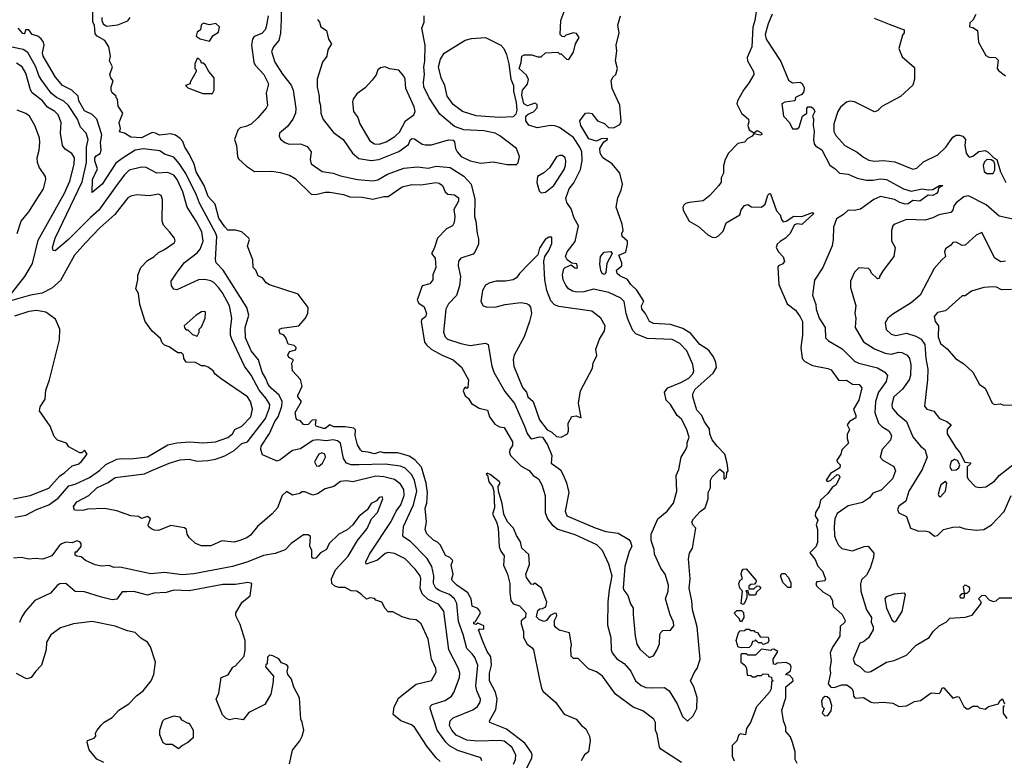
# Model space of a CAD drawing. Extents: x 1793424 to 1900092, y 321114 to 470632.
# Tile 219 of 256: x 1853376 to 1859758, y 419709 to 424511. Entities that reach past the tile are written whole.
import ezdxf

# ---------------------------------------------------------------- set-up
doc = ezdxf.new("R2010")
doc.units = 0

msp = doc.modelspace()

# ---------------------------------------------------------------- linework, layer by layer
at = {"layer": '0CON05XD'}
for points in [[(1855069.4, 424695), (1855070.9, 424509.1), (1855065.6, 424424.4), (1855055.8, 424375), (1855020, 424335), (1855008, 424305), (1855030, 424235), (1855078.3, 424158.3), (1855135.5, 424085.5), (1855147.5, 424055), (1855166, 423935), (1855164, 423905), (1855146.2, 423865), (1855110.8, 423819.2), (1855060, 423775), (1855056.7, 423755), (1855065.9, 423735.9), (1855095, 423714), (1855123, 423703), (1855195, 423707.1), (1855239.1, 423689.1), (1855264, 423655), (1855258.6, 423605), (1855265, 423576.2), (1855335.9, 423525.9), (1855406.6, 423516.6), (1855455, 423498.6), (1855565.8, 423474.2), (1855665, 423465.6), (1855697.8, 423472.2), (1855760.2, 423509.8), (1855865, 423549.1), (1855955, 423557.1), (1856022.7, 423547.3), (1856075, 423562), (1856165, 423553.3), (1856255, 423495.8), (1856301.9, 423445), (1856326.8, 423346.8), (1856324.4, 423235), (1856333.3, 423205), (1856340, 423125), (1856350.7, 423090.7), (1856348.8, 423055), (1856327, 423003), (1856315, 422990), (1856235.8, 422964.2), (1856220.8, 422945), (1856218.6, 422915), (1856233.3, 422845), (1856225.6, 422785), (1856207.4, 422722.6), (1856155, 422668), (1856137.1, 422635), (1856122.2, 422485), (1856134.5, 422454.5), (1856149.3, 422439.3), (1856235, 422410.6), (1856295, 422398.6), (1856395, 422413.3), (1856412.5, 422405), (1856435.6, 422265.6), (1856448.6, 422225), (1856520.5, 422100.5), (1856582, 422022), (1856648.5, 421875), (1856665, 421828.8), (1856685, 421799.2), (1856695, 421794.4), (1856745, 421806.7), (1856765, 421803.6), (1856796.7, 421755), (1856825.7, 421685), (1856820.5, 421635), (1856881.7, 421591.7), (1856896.9, 421565), (1856919.2, 421509.2), (1856935.8, 421445), (1856910.8, 421325), (1856922, 421295), (1857105, 421215.5), (1857175, 421192.4), (1857255, 421180.8), (1857325, 421140), (1857335, 421126.2), (1857344.2, 421095), (1857327.2, 421062.8), (1857298.2, 420965), (1857287.1, 420825), (1857291.3, 420811.3), (1857317.9, 420777.9), (1857334.2, 420724.2), (1857351.2, 420695), (1857352, 420655), (1857364.2, 420514.2), (1857375, 420462.5), (1857395, 420428.8), (1857455, 420376.2), (1857484.2, 420385.8), (1857505, 420423.3), (1857522.5, 420465), (1857524.2, 420525), (1857531.2, 420538.8), (1857545, 420550), (1857595, 420552.5), (1857615, 420580), (1857614, 420605), (1857593, 420653), (1857562.5, 420755), (1857579.4, 420805), (1857580.5, 420845), (1857559.6, 420915), (1857531.8, 420955), (1857490.8, 421045), (1857488.8, 421075), (1857470, 421135), (1857468.8, 421175), (1857512.9, 421275), (1857572.5, 421325), (1857614.3, 421375.7), (1857635.5, 421455), (1857630.5, 421555), (1857649.1, 421595), (1857664.4, 421675.6), (1857692.9, 421725), (1857703.1, 421745), (1857702.8, 421767.2), (1857714.3, 421805), (1857698.7, 421858.7), (1857665, 421920.8), (1857638.1, 421945), (1857593.3, 422015), (1857566.9, 422045), (1857555.8, 422095), (1857576.7, 422125), (1857661.3, 422158.7), (1857712.4, 422187.6), (1857740, 422215), (1857745.7, 422235), (1857740, 422275), (1857699.2, 422365), (1857655, 422412.5), (1857605, 422436.7), (1857443, 422443), (1857368.8, 422475), (1857350.8, 422495), (1857320.5, 422565), (1857307.3, 422605), (1857295, 422683.8), (1857272, 422705), (1857195, 422741.8), (1857095, 422763.1), (1857033.1, 422746.9), (1856985, 422744.4), (1856958.8, 422751.2), (1856933.8, 422765), (1856915, 422788.8), (1856897.5, 422825), (1856894.3, 422855.7), (1856903.8, 422895), (1856912.5, 422905), (1856951.2, 422921.2), (1856975, 422903.1), (1856985, 422899.2), (1856992, 422905), (1856987.3, 422927.3), (1856955, 422932.5), (1856924, 422955), (1856912.9, 422975), (1856924.3, 423005), (1856976.4, 423073.6), (1856998.6, 423175), (1856970, 423225), (1856950, 423285), (1856922.9, 423325), (1856915.8, 423354.2), (1856936.9, 423415), (1856967, 423453), (1857010.3, 423539.7), (1857021.1, 423595), (1857018.9, 423655), (1857007.5, 423685), (1856965, 423746.5), (1856875, 423812.9), (1856845, 423823.1), (1856815.6, 423824.4), (1856730.3, 423810.3), (1856675, 423828), (1856656.9, 423855), (1856657.1, 423885), (1856671.4, 423898.6), (1856706.1, 423913.9), (1856730.9, 423939.1), (1856730.7, 423960.7), (1856715, 423970.6), (1856667.9, 423952.1), (1856642.9, 423965), (1856631.2, 424021.2), (1856634.4, 424055), (1856666.4, 424093.6), (1856673.4, 424123.4), (1856660.9, 424150.9), (1856613.3, 424195), (1856626.4, 424233.6), (1856630, 424275), (1856645, 424282.5), (1856695, 424282.5), (1856735, 424270), (1856755, 424270), (1856783, 424297), (1856865, 424300), (1856875, 424290), (1856885, 424290), (1856920, 424255), (1856935, 424252.5), (1856965, 424300), (1856977.5, 424355), (1857002.5, 424395), (1856985, 424422.5), (1856965, 424426.7), (1856915, 424410), (1856905, 424400), (1856891.7, 424401.7), (1856880, 424415), (1856883.8, 424505), (1856905.6, 424564.4)], [(1856659.6, 419650.4), (1856695.6, 419725), (1856697.5, 419745), (1856691.7, 419761.7), (1856649.4, 419819.4), (1856531.7, 419911.7), (1856422.5, 419955), (1856420, 419965), (1856461.3, 420038.7), (1856471.1, 420105), (1856460.2, 420150.2), (1856420, 420225), (1856420.9, 420275), (1856434.4, 420325), (1856430, 420380), (1856405.5, 420415.5), (1856380, 420475), (1856350, 420555), (1856358.3, 420561.7), (1856385, 420560), (1856385, 420580), (1856345, 420597.5), (1856335, 420590), (1856320, 420595), (1856320, 420605), (1856330, 420610), (1856362.5, 420665), (1856358.8, 420675), (1856345, 420693.3), (1856309.2, 420709.2), (1856302.5, 420755), (1856280.8, 420795), (1856210, 420845), (1856180, 420875), (1856176.7, 420885), (1856186, 420915), (1856173.3, 420975), (1856183.3, 421005), (1856163.3, 421025), (1856135, 421037.5), (1856102.5, 421105), (1856083.6, 421123.6), (1856057, 421137), (1856015, 421177.5), (1856004, 421205), (1856012, 421255), (1856004.2, 421344.2), (1856014.4, 421375.6), (1856019.2, 421445), (1856011.2, 421505), (1855979.3, 421609.3), (1855937.6, 421657.6), (1855900.4, 421680.4), (1855865, 421692.7), (1855825, 421702.2), (1855735, 421703.1), (1855715, 421710), (1855675, 421696.9), (1855635, 421707.5), (1855595, 421711.2), (1855585, 421721.2), (1855566, 421755), (1855550.8, 421815), (1855551.7, 421851.7), (1855542.5, 421862.5), (1855485, 421870.9), (1855411.8, 421871.8), (1855385, 421884.4), (1855355, 421859.5), (1855345, 421860.9), (1855298.2, 421875), (1855293.6, 421885), (1855296.9, 421916.9), (1855272, 421915), (1855245, 421886.9), (1855225, 421883.8), (1855215, 421887.1), (1855195, 421910.8), (1855175, 421915.7), (1855167.3, 421927.3), (1855160.9, 421965), (1855202.5, 422035), (1855178.8, 422065), (1855177.5, 422075), (1855206.4, 422135), (1855195, 422178.8), (1855144, 422235), (1855140, 422285), (1855150, 422305), (1855120.7, 422320.7), (1855113.8, 422335), (1855125, 422360), (1855165, 422370), (1855168, 422385), (1855155, 422398.8), (1855115, 422406.7), (1855100.5, 422450.5), (1855085, 422467.5), (1855063.6, 422473.6), (1855057.5, 422495), (1855060, 422505), (1855075, 422510), (1855185, 422526.7), (1855225.6, 422574.4), (1855242.9, 422605), (1855246, 422645), (1855180.8, 422730.8), (1854995, 422791.4), (1854973.9, 422803.9), (1854952, 422835), (1854921.2, 422851.2), (1854906.1, 422886.1), (1854889.5, 422905), (1854887.3, 422955), (1854853.1, 423043.1), (1854864.5, 423085), (1854860.4, 423095), (1854815, 423134.5), (1854775, 423145.8), (1854725, 423147.1), (1854705, 423166.9), (1854666.9, 423225), (1854643.1, 423315), (1854597.7, 423365), (1854571.8, 423435), (1854519.4, 423525), (1854506.7, 423575), (1854477.2, 423637.2), (1854446.7, 423685), (1854432.1, 423722.1), (1854415, 423741.2), (1854385, 423761.2), (1854355, 423771.2), (1854281.2, 423761.2), (1854255.9, 423775.9), (1854235, 423780), (1854165, 423746), (1854095, 423749.2), (1854055.9, 423775.9), (1854023, 423783), (1854030, 423805), (1854020.8, 423845), (1854043.3, 423905), (1854015, 423950), (1854010, 423995), (1854000, 424005), (1854000, 424015), (1853975, 424037.5), (1853968, 424055), (1853968, 424075), (1853982.5, 424115), (1853966.2, 424135), (1853960, 424155), (1853976.7, 424205), (1853957.5, 424245), (1853963.3, 424275), (1853953.3, 424335), (1853927.5, 424375), (1853877.5, 424405), (1853865, 424420), (1853860, 424475), (1853850, 424495), (1853850, 424565)], [(1858150, 424565), (1858142, 424505), (1858127.1, 424462.9), (1858121.4, 424335), (1858091.4, 424265), (1858094.2, 424245), (1858132.9, 424175), (1858134.3, 424155), (1858105, 424103.3), (1858067.5, 424055), (1858027.5, 423985), (1858024.2, 423965), (1858055, 423905.7), (1858099.1, 423865), (1858102.2, 423847.8), (1858094.5, 423825), (1858105, 423796), (1858135, 423776.7), (1858155, 423792.5), (1858185, 423776.7), (1858186.4, 423766.4), (1858175, 423761.2), (1858135, 423770), (1858123.3, 423755), (1858095, 423741.2), (1858073.6, 423716.4), (1858031.7, 423708.3), (1857970, 423645), (1857948.8, 423605), (1857937, 423563), (1857937.5, 423515), (1857922.5, 423485), (1857921.7, 423458.3), (1857906.7, 423435), (1857848.3, 423371.7), (1857805, 423337.5), (1857714.4, 423325.6), (1857691.4, 423318.6), (1857681.2, 423308.8), (1857674.2, 423295), (1857676, 423275), (1857714.3, 423204.3), (1857775, 423170), (1857836.7, 423115), (1857865, 423100), (1857885, 423098.8), (1857905, 423108.8), (1857935, 423138.8), (1857955.5, 423194.5), (1858043.3, 423245), (1858052.3, 423277.7), (1858075, 423306.7), (1858095, 423312.5), (1858118.3, 423298.3), (1858185, 423296), (1858208, 423315), (1858225, 423372.5), (1858235, 423383.3), (1858242.5, 423382.5), (1858282.3, 423272.3), (1858306.2, 423246.2), (1858314.2, 423215), (1858325, 423201.4), (1858345, 423205.6), (1858393.2, 423236.8), (1858445, 423235.7), (1858515, 423260), (1858522.5, 423255), (1858446.2, 423183.8), (1858415, 423186.7), (1858398.7, 423181.3), (1858366.9, 423123.1), (1858340, 423095), (1858305, 423073.8), (1858286.7, 423055), (1858280, 423035), (1858293.8, 423005), (1858324.4, 422974.4), (1858332.5, 422945), (1858322.1, 422927.9), (1858295, 422915.7), (1858289.2, 422905), (1858295.6, 422795), (1858349.5, 422669.5), (1858405, 422626.7), (1858435.8, 422585), (1858449.2, 422555), (1858450.8, 422465), (1858438.1, 422385), (1858447.5, 422315), (1858464.5, 422294.5), (1858515, 422269.2), (1858615, 422249.2), (1858635, 422240), (1858685, 422170.8), (1858735, 422174.2), (1858775, 422148.6), (1858817.5, 422145), (1858833.8, 422125), (1858815, 422043.8), (1858781.2, 421985), (1858795.6, 421945), (1858795, 421930), (1858753.6, 421906.4), (1858739.2, 421885), (1858753.8, 421855), (1858738.8, 421821.2), (1858739.2, 421795), (1858748.8, 421765), (1858707.5, 421725), (1858703.3, 421713.3)], [(1853907.5, 424525), (1853907.5, 424505), (1853917.5, 424485), (1853938.3, 424468.3), (1854011.7, 424478.3), (1854076.4, 424503.6), (1854092.5, 424525)], [(1854986.1, 424536.1), (1854974.2, 424465), (1854966, 424445), (1854945, 424421.2), (1854895, 424401.2), (1854885.8, 424385), (1854878, 424345), (1854892.5, 424232.5), (1854903.3, 424213.3), (1854958.1, 424155), (1854987.8, 424095), (1854973.1, 424035), (1854982.9, 423955), (1854973.4, 423936.6), (1854919.2, 423875), (1854875, 423834), (1854842.1, 423817.9), (1854805, 423809.4), (1854790, 423795), (1854768, 423735), (1854780.8, 423695), (1854787.1, 423625), (1854795, 423608.8), (1854845, 423562), (1854897.7, 423527.7), (1855009.5, 423529.5), (1855065, 423521.2), (1855125, 423502.5), (1855161.3, 423481.3), (1855265, 423380), (1855295, 423378), (1855355, 423392.5), (1855385, 423392.5), (1855475, 423378.1), (1855515, 423362.9), (1855595, 423360.6), (1855665, 423347.5), (1855735, 423364.2), (1855765, 423364.2), (1855855, 423426.5), (1855917.6, 423442.4), (1855975, 423439.5), (1856075, 423455.7), (1856095, 423452), (1856115.4, 423435.4), (1856134.3, 423394.3), (1856150.5, 423380.5), (1856195, 423376), (1856219.2, 423355), (1856220, 423335), (1856190.7, 423279.3), (1856195.8, 423235), (1856191.8, 423195), (1856181.9, 423175), (1856142.9, 423155), (1856085, 423094), (1856063.2, 423026.8), (1856046.1, 422996.1), (1856068.1, 422965), (1856072.1, 422905), (1856052.6, 422857.4), (1856054.5, 422825), (1856035, 422798.9), (1855983.8, 422785), (1855952.1, 422692.1), (1855962.4, 422672.4), (1855998.3, 422648.3), (1856013.6, 422606.4), (1856006.2, 422585), (1855980, 422565), (1855977.5, 422555), (1856000.6, 422420.6), (1856012.4, 422402.4), (1856043.8, 422375), (1856113.8, 422335), (1856186.2, 422305), (1856239.1, 422259.1), (1856283.8, 422175), (1856280, 422125), (1856275, 422120), (1856267.5, 422127.5), (1856260, 422125), (1856250, 422105), (1856262.8, 422072.8), (1856284.6, 422054.6), (1856305, 422022.5), (1856355, 421991.5), (1856408.6, 421978.6), (1856420, 421935), (1856455, 421887.8), (1856485, 421871.4), (1856515, 421866.2), (1856570, 421775), (1856569.2, 421750.8), (1856552.9, 421725), (1856550.5, 421705), (1856557.8, 421685), (1856625.7, 421615.7), (1856677.6, 421587.6), (1856705, 421556.2), (1856738.8, 421535), (1856760, 421495), (1856780.8, 421425), (1856782.2, 421315), (1856797.3, 421275), (1856826.6, 421236.6), (1856865, 421206.7), (1856975, 421174.2), (1857115, 421109.2), (1857150.5, 421070.5), (1857193, 420983), (1857213.1, 420905), (1857197.7, 420815), (1857187.4, 420737.4), (1857185.8, 420585.8), (1857207.5, 420505), (1857209.2, 420425), (1857215.8, 420405), (1857246.6, 420366.6), (1857295, 420336.2), (1857336.6, 420286.6), (1857367.5, 420225), (1857405, 420193.1), (1857435, 420181.9), (1857475, 420178.1), (1857555, 420182), (1857585, 420160), (1857638.1, 420075), (1857672.4, 419992.4), (1857705, 419962.5), (1857741.7, 419998.3), (1857764.3, 420045.7), (1857766.6, 420116.6), (1857746, 420185), (1857724.3, 420225), (1857751.9, 420285), (1857767.1, 420305), (1857786.2, 420365), (1857766.2, 420575), (1857735.8, 420685), (1857732.1, 420742.1), (1857714.3, 420825), (1857721.4, 420885), (1857710.8, 421015), (1857717.7, 421052.3), (1857736.2, 421085), (1857757.5, 421215), (1857740, 421235), (1857732.5, 421255), (1857742.5, 421275), (1857787, 421323), (1857820, 421345), (1857837.5, 421405), (1857837.5, 421445), (1857852.5, 421475), (1857853.8, 421525), (1857863.9, 421546.1), (1857915, 421597.5), (1857940, 421575), (1857940, 421535), (1857945, 421532.5), (1857957.5, 421545), (1857960, 421575), (1857967.5, 421585), (1857962.5, 421635), (1857947.5, 421695), (1857896.1, 421746.1), (1857865, 421787.5), (1857848.8, 421825), (1857847.7, 421857.7), (1857815, 421903.3), (1857798, 421945), (1857765, 421980), (1857740, 422065), (1857740, 422085), (1857754, 422115), (1857869.8, 422220.2), (1857892.9, 422255), (1857888.9, 422288.9), (1857873.1, 422325), (1857845, 422364.2), (1857825, 422379.4), (1857785, 422405.8), (1857725, 422475.7), (1857675, 422509.1), (1857593.9, 422533.9), (1857485, 422541.1), (1857458.6, 422555), (1857432.5, 422605), (1857408.9, 422635), (1857405.7, 422655), (1857420.8, 422685), (1857376.7, 422756.7), (1857336.7, 422795), (1857315, 422827.5), (1857265, 422850), (1857248.1, 422865), (1857245, 422888), (1857279.2, 422915), (1857278.1, 422935), (1857260, 422985), (1857305.7, 423004.3), (1857316.2, 423055), (1857316, 423075), (1857280.5, 423105), (1857279.6, 423125), (1857286.8, 423145), (1857281.6, 423185), (1857242.1, 423295), (1857252.5, 423355), (1857275, 423406), (1857283.8, 423445), (1857265, 423515.8), (1857215.7, 423575.7), (1857156.2, 423615), (1857139.2, 423645), (1857137.1, 423675), (1857161.7, 423718.3), (1857185, 423733.8), (1857185, 423740), (1857145, 423739.5), (1857115, 423722.5), (1857065, 423738.1), (1857014, 423825), (1857006.7, 423855), (1857042.5, 423905), (1857065, 423907.5), (1857085, 423902.5), (1857120, 423855), (1857167, 423837), (1857193, 423813), (1857225, 423810), (1857265, 423832.5), (1857275, 423850), (1857265, 423957.5), (1857215.8, 424065), (1857209.6, 424115), (1857221.5, 424138.5), (1857240.8, 424155), (1857250.8, 424195), (1857238.5, 424245), (1857247.1, 424307.1), (1857242.9, 424345), (1857262.2, 424425), (1857253.8, 424475), (1857270, 424535)], [(1855305, 424512.5), (1855320, 424495), (1855327.5, 424465), (1855365, 424440), (1855377.5, 424385), (1855397.5, 424355), (1855373.8, 424315), (1855366.7, 424275), (1855338.8, 424235), (1855303.8, 424125), (1855303.6, 424076.4), (1855316.2, 424015), (1855316.2, 423985), (1855325.8, 423955), (1855327.5, 423905), (1855342.9, 423862.9), (1855410.3, 423780.3), (1855473.3, 423735), (1855534, 423645), (1855575, 423611.9), (1855655, 423597.5), (1855704, 423605), (1855833.7, 423656.3), (1855895, 423702.5), (1855909.2, 423735), (1855918.8, 423741.2), (1855935, 423738.6), (1855985, 423704.3), (1856005, 423700), (1856045, 423699.4), (1856155, 423732), (1856185, 423730), (1856195, 423720), (1856201.4, 423675), (1856210.6, 423655), (1856237.1, 423625), (1856295, 423595.6), (1856365, 423580.8), (1856445, 423588.8), (1856535, 423571.2), (1856597, 423573), (1856606.4, 423583.6), (1856615.8, 423625), (1856595, 423676.7), (1856488, 423758), (1856456.7, 423775), (1856385, 423790), (1856255, 423797.8), (1856195, 423818.1), (1856099.2, 423899.2), (1856029.1, 424005), (1855996.1, 424076.1), (1855993.1, 424105), (1856000.5, 424155), (1855995.5, 424205), (1856002.1, 424242.1), (1856004.2, 424345), (1855983.3, 424455), (1855997.5, 424495), (1855997.5, 424535)], [(1858253.3, 424546.7), (1858226.5, 424485), (1858208.1, 424415), (1858214.3, 424385), (1858309.7, 424239.7), (1858359.5, 424119.5), (1858385, 424101.2), (1858435, 424106.7), (1858447, 424097), (1858460, 424070), (1858458.2, 424045), (1858445, 424025.6), (1858430.9, 424019.1), (1858405, 424006.7), (1858400, 423985), (1858335, 423976), (1858316.9, 423965), (1858327.5, 423885), (1858364.6, 423845), (1858385, 423804.2), (1858416, 423804), (1858429.2, 423815), (1858450.8, 423885), (1858478.2, 423905), (1858477.5, 423935), (1858484.3, 423945), (1858505.2, 423945.2), (1858520.8, 423935), (1858530.8, 423915), (1858514.3, 423885), (1858521.9, 423865), (1858518.6, 423825), (1858525.5, 423785.5), (1858522, 423735), (1858526.4, 423706.4), (1858533.6, 423693.6), (1858575, 423667.5), (1858627, 423567), (1858662.5, 423545), (1858690, 423515), (1858745, 423510), (1858804.2, 423484.2), (1858865, 423471.4), (1858905, 423470), (1858955, 423480), (1858995, 423475.6), (1859105, 423414.4), (1859155, 423399.4), (1859225, 423414.2), (1859265, 423407.5), (1859295, 423410), (1859337, 423437), (1859360, 423435), (1859331.7, 423418.3), (1859326.7, 423395), (1859317.5, 423385), (1859295, 423372), (1859265, 423372.5), (1859210, 423335), (1859165, 423337.8), (1859135, 423317.5), (1859115, 423314.4), (1859081.2, 423325), (1859046, 423346), (1858955, 423364.6), (1858912.5, 423345), (1858825, 423283.1), (1858785, 423273.3), (1858745, 423276.7), (1858715, 423247.5), (1858670.7, 423219.3), (1858650, 423165), (1858648.8, 423085), (1858641.2, 423045), (1858581.2, 422905), (1858528.3, 422821.7), (1858513.8, 422725), (1858536.7, 422665), (1858538, 422635), (1858557.1, 422575), (1858597.1, 422515), (1858599.3, 422449.3), (1858619.5, 422429.5), (1858706.4, 422376.4), (1858787.3, 422297.3), (1858814.4, 422284.4), (1858935, 422254.2), (1858983.3, 422225), (1859000, 422205), (1858992, 422165), (1858942.9, 422095), (1858922.9, 422035), (1858919.5, 421965), (1858942.5, 421895), (1858963.7, 421873.7), (1859009.2, 421845), (1859026.9, 421815), (1859020.8, 421785), (1858966.7, 421725), (1858952.5, 421675), (1858970, 421655), (1859042.5, 421615), (1859053.8, 421585), (1859034.3, 421535), (1858960.3, 421459.7), (1858905, 421441.1), (1858885, 421411.2), (1858838.3, 421381.7), (1858745, 421359.2), (1858675, 421310), (1858659.4, 421275), (1858655.6, 421225), (1858656.7, 421165), (1858668.1, 421135), (1858683.7, 421103.7), (1858705, 421082.5), (1858775, 421066.4), (1858850, 421095), (1858875, 421097.5), (1858911.7, 421051.7), (1858911.2, 421025), (1858888, 420955), (1858865, 420910), (1858831.7, 420878.3), (1858825.9, 420854.1), (1858827.8, 420805), (1858865.4, 420685), (1858897.8, 420635), (1858895.8, 420605), (1858906.9, 420575), (1858906.9, 420555), (1858877.6, 420502.4), (1858845, 420477.5), (1858821.7, 420468.3), (1858778, 420365), (1858788.8, 420335), (1858824.1, 420314.1), (1858853.3, 420285), (1858875, 420280.8), (1858892.5, 420285), (1858995, 420346), (1859043.3, 420356.7), (1859125, 420390), (1859186.7, 420455), (1859270, 420505), (1859296.1, 420543.9), (1859335, 420580), (1859383, 420607), (1859405, 420630), (1859503.5, 420636.5), (1859550.7, 420649.3), (1859607.5, 420725), (1859607, 420737), (1859590, 420755), (1859615, 420780), (1859635, 420777.5), (1859659.2, 420749.2), (1859685, 420738.8), (1859706.1, 420743.9), (1859727, 420763), (1859815, 420763.3)], [(1858915, 424520), (1859011.4, 424481.4), (1859110, 424445), (1859110, 424425), (1859098.3, 424411.7), (1859073.3, 424325), (1859095, 424270), (1859175, 424200), (1859176.7, 424125), (1859165, 424087.5), (1859085, 424013.8), (1858965, 423948.8), (1858935, 423920), (1858916.1, 423913.9), (1858787.4, 423977.4), (1858757.3, 423982.7), (1858735, 423976), (1858696.4, 423943.6), (1858678.1, 423915), (1858652, 423835), (1858652.5, 423785), (1858665, 423760), (1858725, 423694.2), (1858805, 423651.4), (1858845, 423618.6), (1858880.7, 423600.7), (1858915, 423593.3), (1858975, 423597.7), (1859048.3, 423588.3), (1859165, 423542.9), (1859190.9, 423549.1), (1859235, 423589.2), (1859326.7, 423635), (1859380, 423685), (1859425, 423750), (1859445, 423761.2), (1859465, 423763.3), (1859490, 423755), (1859507.5, 423735), (1859501.2, 423695), (1859510, 423645), (1859525, 423623.3), (1859535, 423620), (1859553.6, 423626.4), (1859593.6, 423656.4), (1859635, 423662.5), (1859653, 423653), (1859690, 423615), (1859710, 423605), (1859732.5, 423525), (1859767.5, 423455)], [(1859572.5, 424545), (1859553, 424507), (1859535, 424490), (1859532.5, 424465), (1859555, 424460), (1859585, 424440), (1859590, 424365), (1859638.3, 424278.3), (1859657, 424267), (1859700, 424265), (1859718.3, 424248.3), (1859711.2, 424195), (1859720.5, 424180.5), (1859766.4, 424146.4)], [(1856576.2, 419683.8), (1856590, 419715), (1856591.2, 419745), (1856565.3, 419795.3), (1856515, 419832.3), (1856485, 419838.5), (1856345, 419832.5), (1856275, 419840.4), (1856205, 419872.2), (1856177.5, 419905), (1856162.2, 419935), (1856167.1, 419965), (1856185, 419984.3), (1856313.7, 420036.3), (1856342.6, 420057.4), (1856360.8, 420085), (1856362.5, 420105), (1856339.1, 420159.1), (1856332.6, 420192.6), (1856344.5, 420325), (1856325.6, 420375), (1856308.6, 420398.6), (1856274.4, 420435), (1856250.8, 420525), (1856219.3, 420609.3), (1856209.1, 420725), (1856194.4, 420755), (1856162.5, 420785), (1856095, 420809.5), (1856073.1, 420825), (1856058.8, 420855), (1856060.4, 420905), (1856046.2, 420966.2), (1856017.9, 421017.9), (1855908.1, 421128.1), (1855866.2, 421155), (1855860, 421165), (1855864.4, 421225), (1855927.9, 421365), (1855950, 421455), (1855935.3, 421525), (1855915, 421562.9), (1855875, 421602.2), (1855845, 421615.5), (1855745, 421628.8), (1855575, 421624.5), (1855525, 421624.6), (1855494, 421635), (1855475, 421666.7), (1855454.7, 421764.7), (1855435, 421780.9), (1855405, 421787.1), (1855365, 421779.5), (1855305, 421787.1), (1855275, 421783.2), (1855195, 421729.2), (1855145, 421717.1), (1855065, 421656.9), (1855045, 421649.1), (1854950.2, 421690.2), (1854939.3, 421725), (1854940.5, 421745), (1854995, 421827.1), (1855029.1, 421905), (1855051.1, 421935), (1855075.3, 422004.7), (1855077.8, 422035), (1855056.6, 422076.6), (1855005, 422121.1), (1854985.9, 422145.9), (1854972.1, 422185), (1854947.3, 422225), (1854924.4, 422305), (1854875.4, 422365), (1854839.3, 422449.3), (1854836.2, 422515), (1854860, 422595), (1854848.9, 422645), (1854695, 422888), (1854650, 422935), (1854644.1, 422955.9), (1854652.5, 423105), (1854648, 423125), (1854540.8, 423320.8), (1854522.2, 423372.2), (1854453.1, 423513.1), (1854409.5, 423579.5), (1854375, 423618.6), (1854315, 423638.9), (1854285, 423660), (1854175, 423673.3), (1854125, 423664.4), (1854038.9, 423611.1), (1853999.5, 423580.5), (1853910.5, 423445), (1853845, 423390), (1853846.5, 423475), (1853879.2, 423545), (1853863.5, 423595), (1853863.2, 423615), (1853871.8, 423628.2), (1853897.2, 423642.8), (1853904.6, 423665), (1853898.9, 423715), (1853907.5, 423765), (1853875.7, 423865), (1853845, 423897.1), (1853795, 423919.4), (1853760, 423985), (1853754, 424015), (1853713.2, 424053.2), (1853653.8, 424083.8), (1853608.3, 424138.3), (1853526.9, 424275), (1853524.3, 424295.7), (1853533.3, 424345), (1853528.9, 424365), (1853515, 424385.8), (1853493.3, 424405), (1853456.7, 424415), (1853435, 424446.2), (1853412.5, 424445), (1853410, 424425), (1853405, 424420), (1853395, 424422.5), (1853365, 424456.2)], [(1854605, 424372.5), (1854630.7, 424409.3), (1854665, 424430), (1854670, 424465), (1854646.7, 424486.7), (1854605, 424476.7), (1854565, 424487.5), (1854552.5, 424475), (1854547.5, 424445), (1854525, 424430), (1854520, 424405), (1854545, 424387.5), (1854605, 424372.5)], [(1856485, 423875.8), (1856335, 423887.1), (1856245, 423915.6), (1856185, 423960.8), (1856145.7, 424015), (1856131.4, 424085), (1856107.1, 424135), (1856089.4, 424205), (1856102.9, 424255), (1856126.7, 424295), (1856262.3, 424377.7), (1856305, 424388.8), (1856396.1, 424396.1), (1856495, 424346.7), (1856514.1, 424324.1), (1856530.8, 424285), (1856547.1, 424225), (1856560, 424125), (1856576.9, 424085), (1856577.6, 424047.6), (1856594.4, 423975), (1856598.5, 423925), (1856591.9, 423898.1), (1856575, 423882), (1856485, 423875.8)], [(1856371.2, 419705), (1856364.1, 419724.1), (1856215, 419772.2), (1856162, 419802), (1856137.3, 419827.3), (1856082.5, 419905), (1856035.7, 420045), (1856038.8, 420061.2), (1856049.1, 420070.9), (1856132.6, 420097.4), (1856174.5, 420125.5), (1856190.7, 420149.3), (1856227, 420247), (1856228.1, 420275), (1856220.6, 420305), (1856157.8, 420425), (1856126, 420675), (1856091.1, 420721.1), (1856022.7, 420752.7), (1855985, 420787.5), (1855971.2, 420825), (1855975.5, 420885), (1855970.6, 420905), (1855939.3, 420949.3), (1855875, 421016), (1855805, 421049.2), (1855765, 421057.5), (1855745, 421050), (1855695, 421005.8), (1855621.7, 420981.7), (1855620, 420995), (1855644.2, 421045), (1855783.1, 421256.9), (1855816.5, 421325), (1855845.3, 421364.7), (1855867.9, 421425), (1855866.4, 421465), (1855845, 421498.6), (1855805, 421529.6), (1855735, 421547.7), (1855685, 421551.5), (1855535.7, 421514.3), (1855495, 421521.4), (1855454.3, 421515.7), (1855412.5, 421485), (1855355, 421468.8), (1855305, 421437.5), (1855275, 421427.5), (1855225, 421450), (1855205, 421450), (1855191.7, 421438.3), (1855145, 421427.5), (1855105, 421452.5), (1855076.7, 421425), (1855046.2, 421345), (1855012.7, 421307.3), (1854917.5, 421225), (1854871.7, 421168.3), (1854847.9, 421152.1), (1854803.3, 421135), (1854765, 421124.2), (1854685, 421131.2), (1854615, 421100), (1854555, 421099.4), (1854515, 421114.2), (1854474.4, 421154.4), (1854461.2, 421175), (1854457.5, 421205), (1854445, 421216.7), (1854355, 421232.5), (1854275, 421200), (1854248.3, 421201.7), (1854225, 421212.5), (1854210, 421225), (1854207.5, 421235), (1854222.5, 421275), (1854205, 421290), (1854165, 421277.5), (1854145, 421290), (1854095, 421294), (1854005.6, 421325.6), (1853925, 421341.5), (1853815, 421336.9), (1853785, 421328.8), (1853731.5, 421331.5), (1853723.5, 421355), (1853745, 421384.6), (1853824.3, 421425), (1853875, 421475.5), (1853950.2, 421509.8), (1853995, 421543.1), (1854185, 421567.1), (1854217.5, 421582.5), (1854345, 421635.6), (1854415, 421656.7), (1854475, 421661.1), (1854525, 421649.2), (1854595, 421652.7), (1854645, 421661.5), (1854705, 421682.5), (1854765, 421717.3), (1854815, 421763.3), (1854852.5, 421775), (1854968.2, 421925), (1854995, 421993.8), (1854996.2, 422015), (1854972.7, 422055), (1854928, 422108), (1854875.3, 422205.3), (1854833.8, 422263.8), (1854750.4, 422440.4), (1854742.7, 422465), (1854742.2, 422505), (1854750, 422575), (1854735, 422656.2), (1854690.5, 422740.5), (1854665.3, 422775.3), (1854635, 422806.9), (1854615, 422817.8), (1854575, 422825.6), (1854535, 422824.3), (1854395, 422760), (1854373.9, 422763.9), (1854358.8, 422785), (1854357.5, 422815), (1854395.8, 422875), (1854445, 422937.5), (1854525, 422999.2), (1854545, 423022.5), (1854565.6, 423075), (1854555.3, 423135.3), (1854519.4, 423205), (1854461.1, 423295), (1854433.6, 423395), (1854395.5, 423475), (1854375, 423502.9), (1854335, 423520), (1854265, 423515.7), (1854195, 423552), (1854165, 423555.7), (1854085, 423534.3), (1854054, 423506), (1854015, 423451.4), (1853888.1, 423275), (1853835, 423229.5), (1853692.5, 423085), (1853605, 423012.5), (1853592.5, 423015), (1853588.8, 423035), (1853606, 423095), (1853780.2, 423459.8), (1853808.1, 423585), (1853808, 423685), (1853819.6, 423735), (1853807.1, 423775), (1853769.2, 423815), (1853749.5, 423865), (1853692.2, 423955), (1853662, 423982), (1853613.8, 424006.2), (1853579.1, 424035), (1853514.1, 424124.1), (1853499.3, 424149.3), (1853480.4, 424205), (1853427.7, 424297.7), (1853397.3, 424317.3), (1853325, 424331.8)], [(1854625, 424032.5), (1854636.7, 424055), (1854636.7, 424135), (1854602.5, 424175), (1854578.3, 424218.3), (1854565, 424230), (1854555, 424230), (1854550, 424245), (1854535, 424260), (1854525, 424260), (1854510, 424225), (1854510, 424195), (1854520, 424185), (1854520, 424175), (1854480, 424105), (1854480, 424095), (1854450, 424085), (1854465, 424070), (1854563, 424033), (1854625, 424032.5)], [(1853322, 422735), (1853409.5, 422845), (1853459.2, 422929.2), (1853495, 423081.2), (1853665, 423386), (1853701.1, 423465), (1853728.6, 423575), (1853730, 423615), (1853714.2, 423644.2), (1853670.9, 423670.9), (1853654, 423695), (1853639.5, 423775), (1853644.4, 423845), (1853625, 423893.8), (1853604, 423915), (1853555, 423944.3), (1853523.1, 423985), (1853456.9, 424036.9), (1853445.4, 424055.4), (1853415.5, 424165), (1853391.4, 424205), (1853355, 424228.9)], [(1855705, 423703.1), (1855751.2, 423718.8), (1855807.3, 423752.7), (1855837.3, 423782.7), (1855876.2, 423855), (1855930, 423895), (1855940, 423915), (1855932.9, 423945), (1855878.6, 424065), (1855874.2, 424125), (1855865.7, 424145.7), (1855833.6, 424183.6), (1855773, 424193), (1855745, 424206.2), (1855715, 424198.8), (1855696.2, 424185), (1855685.7, 424154.3), (1855660.3, 424119.7), (1855615, 424070), (1855560.7, 424029.3), (1855536.7, 423995), (1855532, 423978), (1855538.8, 423915), (1855567.4, 423877.4), (1855579.4, 423835), (1855646, 423725), (1855675, 423707.1), (1855705, 423703.1)], [(1853358.8, 423125), (1853384.2, 423205), (1853434.1, 423265.9), (1853501.7, 423371.7), (1853530, 423415), (1853544, 423475), (1853543.8, 423495), (1853502, 423555), (1853490, 423585), (1853489.2, 423615), (1853502.5, 423665), (1853507.1, 423715), (1853504.2, 423745), (1853474.2, 423825), (1853438.8, 423885), (1853415, 423902), (1853358.8, 423925)], [(1856755, 423388.8), (1856785, 423392), (1856837.1, 423435), (1856905, 423540), (1856914.2, 423565), (1856915.8, 423595.8), (1856911.2, 423615), (1856895, 423630), (1856875, 423631.2), (1856855, 423621.2), (1856809.7, 423550.3), (1856772.3, 423517.7), (1856732.5, 423495), (1856727.5, 423455), (1856742.1, 423402.1), (1856755, 423388.8)], [(1859685, 423514), (1859697.5, 423535), (1859697.5, 423575), (1859691.2, 423591.2), (1859672.3, 423602.3), (1859645, 423604), (1859630.3, 423589.7), (1859621.4, 423565), (1859626.5, 423526.5), (1859644.5, 423514.5), (1859685, 423514)], [(1853344.4, 421285.6), (1853415, 421298.9), (1853485, 421334.4), (1853565, 421364.5), (1853625, 421407.8), (1853695, 421488.1), (1853735, 421499.5), (1853828, 421542), (1853892.8, 421587.2), (1853935, 421626.9), (1854005, 421661.4), (1854035, 421666.7), (1854095, 421663.1), (1854205, 421676.9), (1854335, 421754.3), (1854395, 421767.5), (1854476.9, 421773.1), (1854565, 421767.1), (1854645, 421774.4), (1854725, 421801.4), (1854754.2, 421825), (1854769.2, 421855), (1854814.7, 421875.3), (1854874.4, 421935), (1854884.3, 421985), (1854871.9, 422035), (1854852, 422065), (1854681.7, 422181.7), (1854643.6, 422213.6), (1854630, 422235), (1854597, 422257), (1854575, 422267.5), (1854555, 422267.5), (1854515, 422287.5), (1854455, 422290), (1854440, 422315), (1854438.3, 422338.3), (1854425, 422350), (1854401.7, 422351.7), (1854345, 422390), (1854315, 422400), (1854300, 422415), (1854287.5, 422445), (1854235, 422492.5), (1854190, 422555), (1854153.6, 422663.6), (1854146.4, 422736.4), (1854127.5, 422765), (1854142.5, 422825), (1854142.5, 422855), (1854160, 422905), (1854205, 422950), (1854245, 422972.5), (1854275, 423002.5), (1854315, 423020), (1854377.5, 423065), (1854383, 423077), (1854380, 423095), (1854345.8, 423135.8), (1854307.7, 423177.7), (1854298.8, 423205), (1854301.2, 423345), (1854291.7, 423371.7), (1854275, 423380), (1854215, 423370), (1854135, 423376.2), (1854095, 423366.2), (1854076.7, 423355), (1853992.1, 423247.9), (1853895, 423162.5), (1853801.4, 423065), (1853730.6, 422985), (1853639.8, 422820.2), (1853585, 422770.6), (1853522, 422738), (1853445, 422725.6), (1853325, 422691.2)], [(1859825, 423216), (1859725, 423236.2), (1859639.5, 423309.5), (1859525, 423368.2), (1859495, 423362.2), (1859445.5, 423324.5), (1859430.8, 423305), (1859423.8, 423275), (1859411.7, 423261.7), (1859334.2, 423245.8), (1859295, 423226.2), (1859245, 423211.2), (1859125, 423215.7), (1859047.5, 423185), (1859036.4, 423173.6), (1859026.4, 423143.6), (1859027, 423077), (1859050, 423035), (1859042.5, 422975), (1858972.5, 422885), (1858950, 422845), (1858950, 422835), (1858935, 422830), (1858895, 422870), (1858890, 422885), (1858877, 422897), (1858815, 422902.5), (1858786.7, 422875), (1858760, 422815), (1858761.2, 422775), (1858796, 422655), (1858788.8, 422605), (1858796.2, 422575), (1858790.8, 422515), (1858845, 422422), (1858917.6, 422377.6), (1858985, 422348.2), (1859025, 422341.8), (1859075, 422354.4), (1859093.2, 422353.2), (1859128, 422335), (1859143.1, 422315), (1859152.7, 422275), (1859150.6, 422205), (1859141.4, 422175), (1859098.1, 422115), (1859042.9, 422065), (1859029.4, 422015), (1859031.4, 421995), (1859064, 421955), (1859124.2, 421905), (1859165, 421806.7), (1859215, 421746.7), (1859243.6, 421723.6), (1859258.8, 421675), (1859225.8, 421595), (1859140, 421455), (1859120.7, 421389.3), (1859075, 421356.2), (1859066.2, 421335), (1859075, 421313.3), (1859125, 421290), (1859150, 421215), (1859205, 421194.2), (1859245, 421196), (1859270.5, 421190.5), (1859305, 421163.3), (1859325, 421166.7), (1859364.4, 421205.6), (1859425, 421221.2), (1859465, 421222), (1859505, 421209.2), (1859575, 421202), (1859625, 421206), (1859675, 421236), (1859757.6, 421322.4), (1859801.5, 421425)], [(1856885, 421804), (1856927.5, 421825), (1856933.3, 421845), (1856930, 421895), (1856955, 421937.5), (1856983.6, 421943.6), (1857015, 421930), (1856997.5, 422025), (1857011.2, 422105), (1857087.7, 422252.3), (1857093.3, 422285), (1857116.1, 422333.9), (1857110, 422375), (1857135, 422440), (1857165.9, 422494.1), (1857170.8, 422525), (1857143.3, 422575), (1857085, 422622), (1856870.9, 422650.9), (1856843.1, 422663.1), (1856819.1, 422689.1), (1856793.5, 422755), (1856779.1, 422825), (1856773.8, 422945), (1856780, 422975), (1856806, 423015), (1856825, 423060), (1856825, 423100), (1856805, 423100), (1856782.5, 423085), (1856745, 423030), (1856733.6, 422986.4), (1856675, 422927.5), (1856614.4, 422865.6), (1856595, 422836.7), (1856575, 422823.8), (1856525, 422816), (1856464.1, 422815.9), (1856424.2, 422805.8), (1856395, 422788.8), (1856376, 422755), (1856364.1, 422684.1), (1856380, 422655), (1856406.1, 422646.1), (1856465, 422649.2), (1856523.6, 422663.6), (1856625, 422676.7), (1856660.7, 422670.7), (1856675, 422662.5), (1856686.1, 422646.1), (1856692.5, 422605), (1856680, 422555), (1856646, 422455), (1856580, 422335), (1856574.2, 422305), (1856579.2, 422265), (1856635.5, 422125.5), (1856660, 422095), (1856670, 422065), (1856703.1, 422035), (1856745, 421917.5), (1856795, 421852.5), (1856825.6, 421835.6), (1856855, 421809.2), (1856885, 421804)], [(1859766.7, 422945), (1859735, 422940.8), (1859695.6, 422965.6), (1859611.7, 423131.7), (1859575, 423113.8), (1859505, 423050), (1859485, 423047.5), (1859445, 423067.8), (1859425, 423067.1), (1859411.2, 423048.8), (1859376.9, 423025), (1859371.4, 423005), (1859377.5, 422975), (1859352.5, 422955), (1859303, 422897), (1859212.5, 422725), (1859155, 422675.8), (1859035, 422602.5), (1859004, 422575), (1858986.7, 422545), (1858991.7, 422501.7), (1859025, 422471.2), (1859055, 422464.3), (1859125, 422479.4), (1859185, 422459.4), (1859220.2, 422440.2), (1859243.5, 422405), (1859248.5, 422315), (1859261.5, 422245), (1859260.6, 422175), (1859240, 422005), (1859256.4, 421986.4), (1859302.3, 421972.3), (1859337.5, 421925), (1859385, 421906.7), (1859413.3, 421885), (1859386.6, 421853.4), (1859387.8, 421825), (1859445, 421732.5), (1859470, 421705), (1859501.7, 421641.7), (1859538.3, 421638.3), (1859538.3, 421631.7), (1859518.3, 421611.7), (1859517.5, 421545), (1859525, 421530), (1859570, 421485), (1859595, 421477.5), (1859638.3, 421481.7), (1859695, 421520), (1859724.3, 421555.7), (1859825, 421634)], [(1857165, 422858.6), (1857151.9, 422865), (1857141.8, 422885), (1857135.6, 422925), (1857141.4, 422975), (1857165, 423004), (1857207, 423007), (1857216, 422995), (1857180.5, 422929.5), (1857175, 422872.5), (1857165, 422858.6)], [(1859805, 422762.5), (1859739.3, 422759.3), (1859706.4, 422776.4), (1859685, 422778.8), (1859625, 422773.8), (1859545, 422750), (1859505, 422720), (1859485, 422720), (1859376.1, 422623.9), (1859325, 422612.5), (1859303, 422587), (1859310, 422555), (1859331.2, 422525), (1859330, 422455), (1859345, 422412.5), (1859387.7, 422377.7), (1859442.5, 422315), (1859495, 422278.8), (1859553.8, 422225), (1859596.7, 422145), (1859635, 422122.5), (1859680, 422025), (1859695, 422016.7), (1859730.7, 422019.3), (1859755, 422010.8), (1859825, 422014.3)], [(1853335, 421404.4), (1853442.5, 421425), (1853565, 421474.2), (1853635.6, 421554.4), (1853665, 421574), (1853715, 421618.8), (1853755, 421630), (1853775, 421643.3), (1853812.5, 421695), (1853795, 421720), (1853778.3, 421701.7), (1853765, 421702.5), (1853695, 421742.5), (1853680, 421765), (1853620, 421785), (1853599.3, 421809.3), (1853572.5, 421875), (1853503.3, 421975), (1853509.3, 422000.7), (1853540, 422050), (1853545, 422110), (1853568, 422175), (1853633.8, 422435), (1853636.2, 422505), (1853608.8, 422568.8), (1853544.1, 422614.1), (1853484.2, 422625.8), (1853435, 422620), (1853341.9, 422588.1)], [(1854525, 422460), (1854540, 422485), (1854540, 422505), (1854555, 422520), (1854577.5, 422575), (1854580, 422615), (1854575, 422620), (1854555, 422617.5), (1854520, 422595), (1854442.5, 422525), (1854443, 422513), (1854455, 422500), (1854465, 422500), (1854495, 422470), (1854525, 422460)], [(1855315, 421616.7), (1855325, 421623.8), (1855338.8, 421635), (1855358.8, 421675), (1855353.9, 421693.9), (1855335, 421702), (1855313.8, 421695), (1855286.7, 421645), (1855299.3, 421619.3), (1855315, 421616.7)], [(1858703.3, 421713.3), (1858698.8, 421695), (1858672, 421655), (1858675, 421643.3), (1858693.8, 421625), (1858692.5, 421605), (1858630.7, 421569.3), (1858603.8, 421525), (1858615, 421517.5), (1858632.5, 421525), (1858675, 421562.5), (1858685, 421560), (1858692.5, 421545), (1858668, 421495), (1858642.6, 421477.4), (1858615, 421440), (1858566, 421395), (1858557.8, 421355), (1858534.5, 421315), (1858532.9, 421295), (1858548.6, 421265), (1858539.4, 421235), (1858546.9, 421205), (1858547.7, 421122.3), (1858536, 421094), (1858498, 421055), (1858531.7, 421011.7), (1858548.3, 420968.3), (1858578.8, 420935), (1858600, 420885), (1858595, 420873.8), (1858543.7, 420866.3), (1858536.9, 420855), (1858540.8, 420840.8), (1858582.1, 420802.1), (1858627.1, 420775), (1858643.8, 420745), (1858643.3, 420725), (1858651.2, 420705), (1858708.1, 420655), (1858726.2, 420615), (1858725, 420604.3), (1858693.1, 420576.9), (1858691.2, 420515), (1858645, 420443.3), (1858630, 420405), (1858635.7, 420355), (1858627.5, 420305), (1858630.8, 420275), (1858616.2, 420205), (1858633.9, 420183.9), (1858655, 420181.2), (1858705, 420199.2), (1858738.3, 420198.3), (1858770, 420175), (1858778.8, 420155), (1858780, 420125), (1858792, 420112), (1858845, 420116), (1858895, 420086.2), (1858915, 420081.2), (1858975, 420086.2), (1859035, 420080), (1859075, 420058), (1859125, 420063.3), (1859175, 420090), (1859215, 420097.5), (1859285, 420146.7), (1859335, 420142.5), (1859345, 420150), (1859355, 420180), (1859365, 420180), (1859425, 420112.5), (1859455, 420122.5), (1859465, 420117.5), (1859495, 420057.5), (1859515, 420043.3), (1859525, 420042.5), (1859555, 420060), (1859585, 420060), (1859595, 420050), (1859635, 420040), (1859655, 420057.5), (1859720, 420075), (1859730, 420095), (1859747, 420107), (1859760, 420075)], [(1859415, 421590), (1859445, 421593.3), (1859462.5, 421605), (1859470, 421625), (1859454, 421654), (1859435, 421660), (1859414.5, 421645.5), (1859404.2, 421614.2), (1859415, 421590)], [(1857665.7, 419695.7), (1857532.3, 419782.3), (1857523.8, 419795), (1857508.3, 419878.3), (1857496.7, 419905), (1857498.1, 419955), (1857485.8, 419975), (1857415, 420030), (1857353.3, 420053.3), (1857238.6, 420138.6), (1857152.5, 420255), (1857115, 420282.5), (1857061.7, 420301.7), (1856995, 420370), (1856965, 420370), (1856950, 420385), (1856947.5, 420435), (1856952.5, 420455), (1856940, 420535), (1856873, 420553), (1856850, 420570), (1856843.3, 420583.3), (1856843.3, 420615), (1856857.5, 420645), (1856855, 420660), (1856845, 420662.5), (1856815, 420647.5), (1856790, 420615), (1856775, 420610), (1856745, 420620), (1856725, 420640), (1856735, 420680), (1856748.3, 420691.7), (1856765, 420692.5), (1856786.4, 420703.6), (1856792.5, 420735), (1856757.5, 420825), (1856715, 420857.5), (1856705, 420850), (1856691.7, 420851.7), (1856660, 420895), (1856657.5, 420915), (1856680.7, 420979.3), (1856676.4, 421043.6), (1856630, 421085), (1856622.5, 421125), (1856596.4, 421166.4), (1856577.5, 421215), (1856537.5, 421255), (1856513.3, 421305), (1856502.5, 421375), (1856480, 421455), (1856477.5, 421485), (1856490, 421505), (1856486.7, 421515), (1856425, 421562.5), (1856405, 421570), (1856400, 421565), (1856407.5, 421557.5), (1856417.5, 421515), (1856440, 421485), (1856450, 421455), (1856453.6, 421346.4), (1856441.2, 421305), (1856466.2, 421255), (1856476.4, 421216.4), (1856483, 421093), (1856494.3, 421064.3), (1856516.7, 421035), (1856511.2, 420975), (1856536.7, 420915), (1856553.3, 420855), (1856552.3, 420797.7), (1856560, 420745), (1856575, 420723.8), (1856615, 420710), (1856656.7, 420665), (1856653.3, 420635), (1856627, 420613), (1856626.7, 420595), (1856641.2, 420545), (1856640.6, 420505), (1856665, 420461.2), (1856697.7, 420437.7), (1856706, 420425), (1856743.1, 420243.1), (1856757.3, 420177.3), (1856767.3, 420157.3), (1856848.8, 420085), (1856905, 420008), (1856983.3, 419975), (1857016.7, 419935), (1857045, 419912.5), (1857068.8, 419865), (1857073.3, 419835), (1857062.5, 419765), (1857036.1, 419743.9), (1857014.2, 419705.8)], [(1859345, 421417.5), (1859376, 421455), (1859386.4, 421506.4), (1859376.7, 421516.7), (1859347.5, 421495), (1859340, 421475), (1859330, 421435), (1859335, 421420), (1859345, 421417.5)], [(1856101.7, 419701.7), (1856074.5, 419724.5), (1856015, 419801.2), (1855935, 419923.3), (1855915, 419938.8), (1855845.8, 419965.8), (1855797, 420007), (1855803.8, 420055), (1855833.3, 420115), (1855945, 420203.8), (1856044.1, 420225.9), (1856075, 420280), (1856073.3, 420305), (1856046, 420365), (1856024, 420495), (1855978.8, 420595), (1855945, 420618.8), (1855905, 420623.3), (1855855, 420640), (1855795, 420672.5), (1855765, 420672.5), (1855743.9, 420693.9), (1855722.5, 420735), (1855685, 420747.5), (1855675, 420757.5), (1855645, 420762.5), (1855623, 420753), (1855593, 420783), (1855560, 420805), (1855525, 420807.5), (1855485, 420828.8), (1855445, 420830), (1855417.7, 420837.7), (1855400, 420855), (1855396.2, 420885), (1855423, 420943), (1855505, 421032), (1855565, 421133.8), (1855628.7, 421211.3), (1855655.9, 421274.1), (1855696, 421315), (1855730, 421405), (1855725, 421417.5), (1855705, 421412.5), (1855688.3, 421391.7), (1855655, 421373.3), (1855627.5, 421332.5), (1855575, 421288.8), (1855534.4, 421235.6), (1855497.6, 421202.4), (1855445, 421176), (1855382, 421115), (1855363.8, 421075), (1855325.5, 421054.5), (1855295, 421020), (1855278.3, 421018.3), (1855270, 421025), (1855269.3, 421069.3), (1855257, 421097), (1855261.2, 421161.2), (1855245, 421171.2), (1855215, 421172), (1855136.2, 421115), (1855095.6, 421074.4), (1855030.6, 421049.4), (1854955, 421036.7), (1854854.6, 420995.4), (1854755, 420965.6), (1854505, 420917.1), (1854428.3, 420911.7), (1854315, 420926.5), (1854225, 420917.8), (1854025, 420960.8), (1853985, 420960), (1853955, 420971.4), (1853905, 420968.6), (1853865, 420976.2), (1853802.5, 421005), (1853775, 421027.5), (1853745, 421032.5), (1853735, 421040), (1853735, 421060), (1853745, 421060), (1853773.3, 421095), (1853773.3, 421115), (1853766.1, 421126.1), (1853745, 421132.5), (1853715, 421120), (1853675, 421124), (1853647.3, 421112.7), (1853630.9, 421099.1), (1853584.3, 421035.7), (1853525, 421012.9), (1853475, 421018.6), (1853435, 421014.2), (1853385, 421023.8), (1853335, 421020)], [(1858065, 420720), (1858052.5, 420725), (1858060, 420805), (1858043.3, 420825), (1858036.2, 420855), (1858045, 420877.5), (1858060, 420885), (1858053.3, 420915), (1858057.5, 420935), (1858065, 420947.5), (1858085, 420950), (1858150, 420875), (1858148.3, 420861.7), (1858138.3, 420851.7), (1858115, 420850), (1858101.7, 420838.3), (1858101.7, 420821.7), (1858135, 420820), (1858155, 420840), (1858168.3, 420838.3), (1858180, 420825), (1858151.7, 420798.3), (1858145, 420780), (1858105, 420780), (1858098.3, 420808.3), (1858081.7, 420808.3), (1858090, 420795), (1858090, 420765), (1858077, 420733), (1858065, 420720)], [(1855123.6, 419686.4), (1855143.3, 419775), (1855192.5, 419835), (1855207.5, 419865), (1855216.7, 419905), (1855207, 419957), (1855197.5, 419975), (1855190, 420115), (1855153, 420183), (1855136.7, 420235), (1855113.3, 420265), (1855110, 420285), (1855116.7, 420315), (1855107.7, 420327.7), (1855071.7, 420341.7), (1855056.4, 420366.4), (1855017, 420387), (1854995, 420390), (1854981.7, 420378.3), (1854980, 420335), (1854971.7, 420328.3), (1854970, 420315), (1855020, 420255), (1855017.5, 420205), (1855003, 420137), (1854965, 420070), (1854861.7, 420018.3), (1854825, 419972.5), (1854775, 419980), (1854735, 419972.5), (1854715, 419980), (1854690, 420005), (1854650, 420105), (1854666.4, 420143.6), (1854682.5, 420245), (1854726.4, 420263.6), (1854757, 420313), (1854775, 420322.5), (1854830, 420385), (1854837.5, 420425), (1854836.4, 420486.4), (1854805, 420590), (1854777.5, 420645), (1854777.5, 420665), (1854816.7, 420735), (1854870, 420775), (1854880, 420855), (1854855, 420861.2), (1854775, 420848.6), (1854691.5, 420848.5), (1854475, 420808.9), (1854375, 420811.4), (1854325, 420797.1), (1854245, 420792.5), (1854205, 420780), (1854115, 420803.3), (1854070.7, 420800.7), (1854039.3, 420800.7), (1854005, 420753.3), (1853975, 420750), (1853905, 420765.8), (1853795, 420801.4), (1853735.9, 420804.1), (1853675, 420855.8), (1853636.1, 420853.9), (1853618.3, 420841.7), (1853575, 420792), (1853474.6, 420745.4), (1853412.9, 420675), (1853389.7, 420640.3), (1853375, 420603.3)], [(1858375, 420830), (1858355, 420830), (1858323, 420863), (1858307.5, 420905), (1858315, 420920), (1858335, 420920), (1858360, 420895), (1858375, 420860), (1858375, 420830)], [(1859495, 420760), (1859475, 420760), (1859472.5, 420775), (1859485, 420790), (1859500, 420790), (1859492.5, 420835), (1859505, 420847.5), (1859526.4, 420836.4), (1859532.5, 420825), (1859530, 420805), (1859515, 420790), (1859500, 420790), (1859495, 420760)], [(1859045, 420606.2), (1859055, 420609.2), (1859096.6, 420673.4), (1859116.7, 420785), (1859111.7, 420791.7), (1859045, 420786.2), (1858991.2, 420768.8), (1858983.6, 420756.4), (1858994.3, 420695), (1859028.8, 420618.8), (1859045, 420606.2)], [(1858055, 420610), (1858045, 420610), (1858038.3, 420628.3), (1858012.5, 420655), (1858010, 420665), (1858025, 420680), (1858055, 420680), (1858067, 420667), (1858070, 420635), (1858055, 420610)], [(1853920, 419695), (1853875, 419717.5), (1853827, 419777), (1853812.5, 419825), (1853815, 419837.5), (1853858.3, 419851.7), (1853870, 419865), (1853867.5, 419885), (1853877.5, 419905), (1853903.6, 419936.4), (1853923.9, 419956.1), (1853975, 419987.5), (1854017.5, 420035), (1854082.5, 420075), (1854133, 420127), (1854175, 420158.8), (1854228.8, 420225), (1854246, 420265), (1854256, 420345), (1854223.8, 420445), (1854203.3, 420475), (1854160.9, 420500.9), (1854125, 420538), (1854075, 420549.2), (1853995, 420579.2), (1853845, 420610), (1853725, 420593.8), (1853641.2, 420568.8), (1853577.7, 420522.3), (1853550, 420475), (1853546.2, 420425), (1853516.7, 420325), (1853477.5, 420285), (1853450, 420245), (1853425, 420237.5), (1853410.7, 420240.7), (1853355, 420272)], [(1858055, 420437.5), (1858033, 420443), (1858020, 420485), (1858034, 420535), (1858045, 420547.5), (1858075, 420550), (1858085, 420560), (1858105, 420560), (1858115, 420550), (1858135, 420550), (1858141.7, 420541.7), (1858158.3, 420538.3), (1858175, 420510), (1858228.3, 420508.3), (1858232.5, 420485), (1858225, 420470), (1858195, 420460), (1858185, 420470), (1858165, 420470), (1858145, 420490), (1858138.3, 420481.7), (1858125, 420480), (1858117, 420453), (1858105, 420440), (1858055, 420437.5)], [(1858415, 419688), (1858403.1, 419715), (1858401.9, 419765), (1858385.7, 419825), (1858372.1, 419862.1), (1858342, 419895), (1858340.8, 419925), (1858326.7, 419965), (1858316.7, 420035), (1858340.8, 420115), (1858342.5, 420185), (1858390, 420225), (1858388.3, 420238.3), (1858368.3, 420258.3), (1858340, 420265), (1858371.7, 420288.3), (1858377.5, 420315), (1858370, 420330), (1858345, 420342.5), (1858285, 420340), (1858275, 420330), (1858261.7, 420331.7), (1858260, 420365), (1858290, 420415), (1858265, 420430), (1858251.7, 420428.3), (1858245, 420420), (1858185, 420430), (1858145, 420390), (1858095, 420390), (1858085, 420400), (1858055, 420400), (1858050, 420395), (1858050, 420345), (1858076.4, 420326.4), (1858087, 420307), (1858091.7, 420261.7), (1858115, 420260), (1858125, 420250), (1858145, 420250), (1858155, 420260), (1858185, 420260), (1858195, 420270), (1858228.3, 420268.3), (1858231.7, 420251.7), (1858248.3, 420248.3), (1858251.7, 420231.7), (1858260, 420225), (1858250, 420215), (1858247, 420173), (1858235, 420150), (1858152.5, 420055), (1858113.3, 419955), (1858086.2, 419915), (1858080, 419875), (1858045, 419880), (1858035, 419870), (1858023.6, 419836.4), (1857993.8, 419805), (1857994, 419735), (1858006.2, 419705)], [(1858595, 419996.7), (1858615, 420000), (1858635, 420030), (1858640, 420065), (1858626.1, 420106.1), (1858610.7, 420120.7), (1858595, 420123.3), (1858583.3, 420115), (1858573.8, 420095), (1858578.3, 420058.3), (1858590, 420045), (1858577.5, 420015), (1858595, 419996.7)], [(1859758.3, 420061.7), (1859750, 420055), (1859750, 420015), (1859775, 419980)], [(1854405, 419782.5), (1854365, 419812.5), (1854325, 419812.5), (1854305, 419822.5), (1854283.3, 419875), (1854283.8, 419905), (1854302.5, 419965), (1854315, 419976.7), (1854377, 419997), (1854411.7, 419991.7), (1854425, 419972.5), (1854465, 419950), (1854475, 419950), (1854500, 419905), (1854500, 419855), (1854466.4, 419823.6), (1854430, 419805), (1854405, 419782.5)]]:
    msp.add_lwpolyline(points, dxfattribs=at)

doc.saveas('drawing.dxf')
